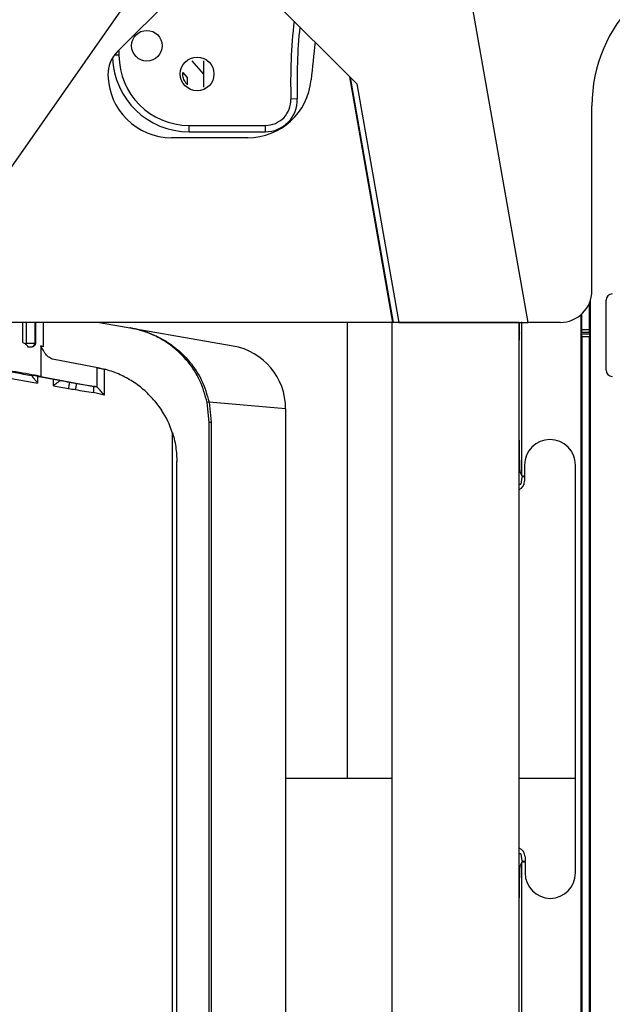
# Model space of a CAD drawing. Header units: millimetres. Extents: x 25 to 1935, y 715 to 2336.
# Tile 218 of 252: x 1636 to 1655, y 990 to 1021. Entities that reach past the tile are written whole.
import ezdxf

# ---------------------------------------------------------------- set-up
doc = ezdxf.new("R2010")
doc.units = ezdxf.units.MM
doc.header["$LTSCALE"] = 2
doc.layers.get('0').update_dxf_attribs({"color": 2})

msp = doc.modelspace()

# ---------------------------------------------------------------- linework, layer by layer
at = {"color": 2, "linetype": 'Continuous', "lineweight": 30}
for p, q in [((1652.211, 1011.32), (1648.669, 1031.411)), ((1632.564, 1011.32), (1641.872, 1024.614)), ((1641.447, 1024.188), (1646.83, 1018.805)), ((1642.564, 1023.071), (1639.306, 1019.813)), ((1639.359, 1019.866), (1639.359, 1019.705)), ((1639.359, 1019.705), (1639.212, 1019.705)), ((1642.013, 1019.12), (1641.656, 1019.536)), ((1642.018, 1019.532), (1642.013, 1019.12)), ((1641.367, 1019.161), (1641.493, 1019.016)), ((1641.503, 1018.99), (1641.503, 1018.78)), ((1642.013, 1019.12), (1642.013, 1018.706)), ((1646.6, 1019.034), (1647.952, 1011.32)), ((1646.625, 1019.01), (1647.972, 1011.324)), ((1646.83, 1018.805), (1648.15, 1011.32)), ((1644.958, 1018.334), (1644.758, 1018.328)), ((1654.213, 1012.32), (1654.213, 1018.12)), ((1641.559, 1017.305), (1641.559, 1017.505)), ((1641.559, 1017.505), (1643.958, 1017.505)), ((1643.958, 1017.305), (1643.958, 1017.505)), ((1643.403, 1017.12), (1641.013, 1017.12)), ((1641.559, 1017.305), (1643.958, 1017.305)), ((1654.139, 1011.104), (1654.139, 1011.942)), ((1654.163, 986.92), (1654.163, 1012.008)), ((1654.654, 1012.017), (1654.654, 1009.824)), ((1653.863, 1011.561), (1653.863, 986.92)), ((1653.888, 1011.582), (1653.888, 1011.104)), ((1647.927, 1011.32), (1632.564, 1011.32)), ((1636.34, 1010.693), (1636.34, 1011.32)), ((1636.448, 1011.32), (1636.448, 1010.66)), ((1636.713, 1011.32), (1636.713, 1010.66)), ((1636.734, 1011.32), (1636.734, 1010.66)), ((1636.993, 1010.554), (1636.993, 1011.32)), ((1638.752, 1011.32), (1642.94, 1010.582)), ((1646.534, 997.02), (1646.534, 1011.32)), ((1647.927, 1011.32), (1647.927, 916.32)), ((1651.927, 1011.32), (1647.927, 1011.32)), ((1647.972, 1011.324), (1647.952, 1011.32)), ((1648.15, 1011.32), (1652.211, 1011.32)), ((1651.927, 916.32), (1651.927, 1011.32)), ((1651.927, 1011.188), (1651.94, 1011.188)), ((1651.94, 1011.188), (1651.94, 1011.32)), ((1652.013, 1011.32), (1651.993, 1011.317)), ((1651.993, 1011.317), (1651.993, 1011.32)), ((1652.013, 1006.506), (1652.013, 1011.32)), ((1653.213, 1011.32), (1652.211, 1011.32)), ((1651.935, 1010.991), (1651.927, 1010.991)), ((1651.927, 1010.961), (1651.931, 1010.961)), ((1651.935, 1010.991), (1651.931, 1010.961)), ((1653.888, 1011.104), (1654.139, 1011.104)), ((1653.89, 1010.964), (1653.888, 1011.006)), ((1654.138, 1011.006), (1653.888, 1011.006)), ((1653.89, 1010.964), (1654.136, 1010.964)), ((1654.135, 1010.866), (1653.891, 1010.866)), ((1653.891, 1010.866), (1653.891, 987.988)), ((1654.135, 987.988), (1654.135, 1010.866)), ((1654.138, 1011.006), (1654.136, 1010.964)), ((1636.713, 1010.66), (1636.448, 1010.66)), ((1636.498, 1010.56), (1636.636, 1010.56)), ((1636.713, 1010.66), (1636.734, 1010.66)), ((1636.902, 1010.582), (1636.902, 1009.628)), ((1638.744, 1009.891), (1637.275, 1010.167)), ((1638.674, 1009.286), (1638.674, 1009.904)), ((1636.611, 1009.659), (1636.654, 1009.659)), ((1636.804, 1009.633), (1636.804, 1009.42)), ((1636.842, 1009.626), (1637.485, 1009.505)), ((1636.902, 1009.628), (1638.568, 1009.315)), ((1638.894, 1009.855), (1638.894, 1009.036)), ((1637.304, 1009.333), (1637.304, 1009.539)), ((1638.568, 1009.315), (1638.562, 1009.315)), ((1638.562, 1009.315), (1638.649, 1009.298)), ((1638.649, 1009.298), (1638.674, 1009.286)), ((1637.77, 1009.251), (1637.77, 1009.251)), ((1637.988, 1009.212), (1637.988, 1009.213)), ((1638.894, 1009.036), (1638.554, 1009.118)), ((1640.486, 1008.855), (1640.699, 1008.568)), ((1642.193, 1008.196), (1642.131, 1008.804)), ((1644.593, 1008.612), (1642.189, 1008.824)), ((1642.189, 1008.824), (1642.252, 1008.196)), ((1644.593, 1008.612), (1644.593, 997.02)), ((1642.193, 1008.196), (1642.252, 1008.196)), ((1642.193, 919.645), (1642.193, 1008.196)), ((1642.252, 1008.196), (1642.252, 919.645)), ((1641.035, 919.977), (1641.035, 1007.864)), ((1641.174, 920.888), (1641.174, 1006.953)), ((1652.096, 1006.844), (1652.096, 1006.344)), ((1653.696, 997.02), (1653.696, 1006.844)), ((1651.952, 1006.63), (1651.927, 1006.63)), ((1651.952, 1006.63), (1652.013, 1006.506)), ((1652.013, 1006.506), (1652.096, 1006.506)), ((1652.011, 1006.465), (1651.975, 1006.248)), ((1644.593, 997.02), (1644.593, 923.82)), ((1644.593, 997.02), (1647.927, 997.02)), ((1651.927, 997.02), (1653.696, 997.02)), ((1653.696, 994.044), (1653.696, 997.02)), ((1651.975, 994.641), (1652.011, 994.424)), ((1652.113, 994.544), (1652.113, 994.044)), ((1651.927, 994.259), (1651.952, 994.259)), ((1652.013, 994.382), (1651.952, 994.259)), ((1652.013, 969.776), (1652.013, 994.382)), ((1652.113, 994.382), (1652.013, 994.382))]:
    msp.add_line(p, q, dxfattribs=at)
for centre, radius in [((1640.235, 1020.006), 0.48), ((1641.813, 1019.12), 0.53)]:
    msp.add_circle(centre, radius, dxfattribs=at)
for centre, radius, start, end in [((1658.813, 1018.12), 4.6, 90, 180), ((1662.35, 1018.846), 17.6, 173.6974, 181.6857), ((1662.35, 1018.846), 17.4, 174.2269, 181.6857), ((1699.159, 1013.903), 54, 173.3916, 174.6537), ((1640.013, 1019.106), 1, 135, 180.8087), ((1641.559, 1019.705), 2.4, 181.8477, 270), ((1641.559, 1019.705), 2.2, 180, 270), ((1641.013, 1019.12), 2, 180.8087, 270), ((1643.403, 1019.12), 2, 270, 354.6537), ((1643.958, 1018.305), 1, 270, 1.6857), ((1643.958, 1018.305), 0.8, 270, 1.6857), ((1653.213, 1012.32), 1, 270, 0), ((1636.613, 1010.66), 0.1, 270.0175, 0.0175), ((1642.593, 1008.612), 2, 0, 80), ((1638.171, 1009.232), 0.399, 343.3197, 11.8977), ((1642.208, 1008.675), 0.15, 97.4333, 121.0467), ((1652.896, 1006.844), 0.8, 90, 180), ((1652.896, 1006.844), 0.8, 0, 90), ((1651.796, 1006.344), 0.3, 295.9013, 0), ((1651.813, 994.544), 0.3, 0, 67.7517), ((1652.913, 994.044), 0.8, 180, 269.3747), ((1652.896, 994.044), 0.8, 270.6253, 0)]:
    msp.add_arc(centre, radius, start, end, dxfattribs=at)
for centre, major_axis, ratio, start_param, end_param in [((1654.855, 1012.015), (-0.142, 0.142), 0.992433, 5.501585, 7.064785), ((1651.935, 1011.188), (0, 0.2), 0.026186, 3.316126, 4.712389), ((1651.932, 1010.764), (0, 0.2), 0.026186, 0.174533, 1.570796), ((1653.888, 1011.104), (0, 0.1), 0.008727, 1.570796, 2.96706), ((1653.89, 1010.866), (0, 0.1), 0.008727, 4.712389, 6.108652), ((1654.136, 1010.866), (0, 0.1), 0.008727, 0.174533, 1.570796), ((1654.138, 1011.104), (0, 0.1), 0.008727, 3.316126, 4.712389), ((1636.213, 1010.762), (0.78, -0.208), 0.008692, 0.002317, 0.491009), ((1638.207, 1009.422), (40.5, -7.102), 0.005941, 4.644045, 4.678792), ((1636.213, 1009.747), (0.78, -0.137), 0.005968, 0.489744, 2.628075), ((1638.241, 1009.619), (40.3, -7.102), 0.005968, 4.648157, 4.672977), ((1636.754, 1009.641), (0.1, -0.0176), 0.005968, 0.489744, 3.107738), ((1654.855, 1009.825), (-0.142, -0.142), 0.992433, 5.501585, 7.064785), ((1638.207, 1009.422), (40.5, -7.102), 0.005941, 4.691145, 4.702662), ((1637.308, 1009.536), (0.2, -0.035), 0.005968, 6.261454, 6.772929), ((1638.241, 1009.619), (40.3, -7.102), 0.005968, 4.695256, 4.702678), ((1638.088, 1009.529), (21.3, -3.754), 0.005968, 4.700281, 4.710446), ((1638.046, 1009.43), (3.9, -0.687), 0.005968, 4.707867, 4.846247), ((1638.177, 1006.951), (0, 2.4), 0.938943, 6.071964, 6.108652), ((1638.053, 1009.332), (21.5, -3.754), 0.005916, 4.700246, 4.710415), ((1638.011, 1009.233), (4.1, -0.687), 0.005694, 4.707833, 4.84615), ((1638.132, 1006.951), (3.047, 0), 0.984577, 0.309193, 0.56913), ((1651.953, 1007.628), (0, 1), 0.026186, 1.570796, 3.089233), ((1651.915, 1006.248), (0.06, 0), 0.052408, 4.712389, 6.274459), ((1652.211, 1006.465), (0.2, 0), 0.052408, 2.187824, 3.132866), ((1651.915, 994.641), (0.06, 0), 0.052408, 0.008727, 1.570796), ((1651.953, 993.26), (0, 1), 0.026186, 0.05236, 1.570796), ((1652.211, 994.424), (0.2, 0), 0.052408, 3.150319, 4.198794)]:
    msp.add_ellipse(centre, major_axis=major_axis, ratio=ratio, start_param=start_param, end_param=end_param, dxfattribs=at)
for points, knots in [([(1641.503, 1018.798), (1641.499, 1018.801), (1641.468, 1018.822), (1641.42, 1018.897), (1641.364, 1019.016), (1641.366, 1019.114), (1641.367, 1019.161)], [0, 0, 0, 0, 0.040489, 0.276293, 0.652762, 1, 1, 1, 1]), ([(1641.493, 1019.016), (1641.495, 1019.015), (1641.499, 1019.009), (1641.502, 1019), (1641.503, 1018.993), (1641.503, 1018.99)], [0, 0, 0, 0, 0.237773, 0.706586, 1, 1, 1, 1]), ([(1639.714, 1011.151), (1639.715, 1011.151), (1639.817, 1011.133), (1640.047, 1011.082), (1640.408, 1010.957), (1640.757, 1010.784), (1641.148, 1010.528), (1641.578, 1010.124), (1641.986, 1009.519), (1642.121, 1009.056), (1642.189, 1008.824)], [0, 0, 0, 0, 0.001302, 0.1416444, 0.2819747, 0.3874831, 0.4929257, 0.6719199, 0.836023, 1, 1, 1, 1]), ([(1642.131, 1008.804), (1642.065, 1009.039), (1641.932, 1009.509), (1641.528, 1010.121), (1641.103, 1010.53), (1640.719, 1010.787), (1640.38, 1010.961), (1640.031, 1011.084), (1639.812, 1011.133), (1639.715, 1011.151), (1639.714, 1011.151)], [0, 0, 0, 0, 0.164468, 0.328872, 0.508147, 0.613637, 0.719194, 0.858939, 0.998713, 1, 1, 1, 1]), ([(1636.34, 1010.693), (1636.371, 1010.679), (1636.436, 1010.649), (1636.477, 1010.591), (1636.498, 1010.56)], [0, 0, 0, 0, 0.477487, 1, 1, 1, 1]), ([(1636.734, 1010.66), (1636.733, 1010.651), (1636.731, 1010.632), (1636.719, 1010.604), (1636.698, 1010.581), (1636.67, 1010.564), (1636.648, 1010.562), (1636.636, 1010.56)], [0, 0, 0, 0, 0.162817, 0.324952, 0.54366, 0.765669, 1, 1, 1, 1]), ([(1637.275, 1010.167), (1637.228, 1010.187), (1637.104, 1010.241), (1636.987, 1010.429), (1636.915, 1010.559), (1636.902, 1010.581), (1636.902, 1010.582)], [0, 0, 0, 0, 0.329016, 0.885238, 0.997232, 1, 1, 1, 1]), ([(1638.674, 1009.904), (1638.686, 1009.902), (1638.711, 1009.897), (1638.77, 1009.885), (1638.833, 1009.871), (1638.874, 1009.86), (1638.894, 1009.855)], [0, 0, 0, 0, 0.256028, 0.511925, 0.771313, 1, 1, 1, 1]), ([(1636.611, 1009.659), (1636.612, 1009.657), (1636.613, 1009.654), (1636.632, 1009.629), (1636.67, 1009.581), (1636.73, 1009.508), (1636.779, 1009.45), (1636.804, 1009.421), (1636.804, 1009.42)], [0, 0, 0, 0, 0.125111, 0.249449, 0.436041, 0.717889, 0.996841, 1, 1, 1, 1]), ([(1640.486, 1008.855), (1640.383, 1008.967), (1640.175, 1009.194), (1639.805, 1009.468), (1639.396, 1009.691), (1639.085, 1009.805), (1638.912, 1009.85), (1638.894, 1009.855)], [0, 0, 0, 0, 0.247421, 0.499744, 0.732432, 0.971207, 1, 1, 1, 1]), ([(1637.508, 1009.5), (1637.506, 1009.499), (1637.502, 1009.496), (1637.476, 1009.475), (1637.431, 1009.438), (1637.37, 1009.388), (1637.325, 1009.35), (1637.304, 1009.333), (1637.304, 1009.333)], [0, 0, 0, 0, 0.1546423, 0.3087168, 0.5139314, 0.7778041, 0.9964711, 1, 1, 1, 1]), ([(1637.808, 1009.448), (1637.807, 1009.447), (1637.807, 1009.447), (1637.805, 1009.44), (1637.802, 1009.421), (1637.793, 1009.376), (1637.782, 1009.317), (1637.774, 1009.273), (1637.77, 1009.251)], [0, 0, 0, 0, 0.083624, 0.139101, 0.354326, 0.56955, 0.784775, 1, 1, 1, 1]), ([(1638.024, 1009.409), (1638.024, 1009.409), (1638.024, 1009.409), (1638.022, 1009.402), (1638.019, 1009.383), (1638.011, 1009.338), (1638, 1009.279), (1637.992, 1009.235), (1637.988, 1009.213)], [0, 0, 0, 0, 0.0806728, 0.13836, 0.3537702, 0.5691802, 0.7845901, 1, 1, 1, 1]), ([(1638.894, 1009.036), (1638.893, 1009.036), (1638.881, 1009.054), (1638.84, 1009.108), (1638.777, 1009.183), (1638.712, 1009.252), (1638.685, 1009.276), (1638.674, 1009.286)], [0, 0, 0, 0, 0.003654, 0.179365, 0.561989, 0.812221, 1, 1, 1, 1]), ([(1641.035, 1007.864), (1641.054, 1007.8), (1641.123, 1007.57), (1641.167, 1007.263), (1641.174, 1007.023), (1641.174, 1006.953), (1641.174, 1006.951)], [0, 0, 0, 0, 0.215275, 0.770331, 0.994755, 1, 1, 1, 1])]:
    msp.add_open_spline(points, degree=3, knots=knots, dxfattribs=at)

doc.saveas('drawing.dxf')
